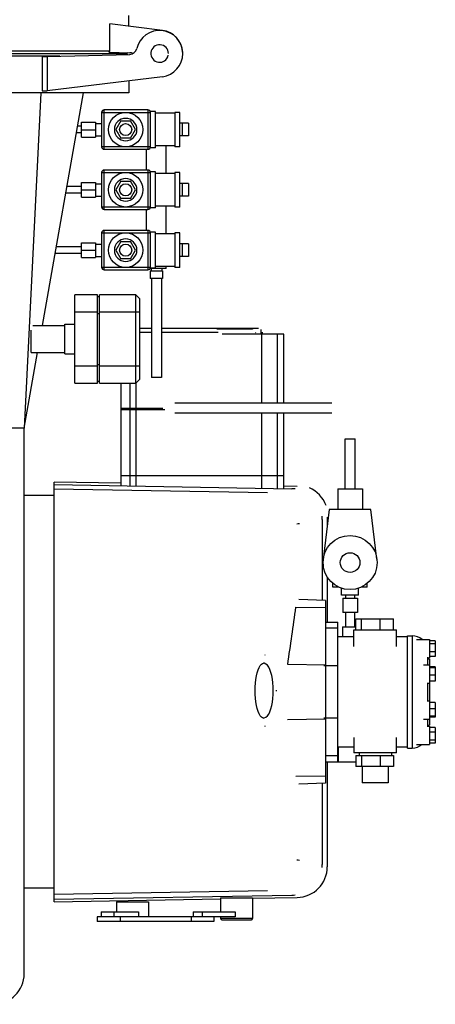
# Model space of a CAD drawing. Header units: millimetres. Extents: x 226749 to 325316, y -44191 to 40236.
# Tile 90 of 164: x 290295 to 290632, y 10524 to 11325. Entities that reach past the tile are written whole.
import ezdxf

# ---------------------------------------------------------------- set-up
doc = ezdxf.new("R2010")
doc.units = ezdxf.units.MM
doc.header["$LTSCALE"] = 100

msp = doc.modelspace()

# ---------------------------------------------------------------- linework, layer by layer
at = {"color": 7, "linetype": 'Continuous'}
for p, q in [((290383.43, 11319.22), (290383.43, 11327.9)), ((290410.61, 11315.85), (290367.94, 11321.14)), ((290367.94, 11298.9), (290367.94, 11321.14)), ((290055.43, 11296.9), (290381.43, 11296.9)), ((290367.94, 11298.9), (290068.92, 11298.9)), ((290317.02, 11294.63), (290384.17, 11296.34)), ((290367.05, 11298.09), (290367.94, 11298.9)), ((290367.05, 11298.09), (290384.17, 11297.66)), ((290381.43, 11296.9), (290382.24, 11297.71)), ((290381.43, 11296.9), (290382.04, 11296.29)), ((290327.34, 11294.9), (290109.53, 11294.9)), ((290313.03, 11294.63), (290312.97, 11266.55)), ((290313.03, 11294.63), (290317.02, 11294.63)), ((290317.02, 11294.63), (290317.02, 11266.55)), ((290410.61, 11278.15), (290317.02, 11266.55)), ((290383.43, 11274.78), (290383.43, 11265.1)), ((290383.43, 11265.1), (290053.43, 11265.1)), ((290312.97, 11266.55), (290317.02, 11266.55)), ((290313.09, 11075.85), (290346.52, 11265.1)), ((290361.28, 11249.16), (290361.28, 11221.16)), ((290398.92, 11251.16), (290363.28, 11251.16)), ((290405.08, 11249.86), (290400.78, 11249.86)), ((290400.92, 11221.16), (290400.92, 11249.16)), ((290405.08, 11220.46), (290405.08, 11249.86)), ((290420.78, 11248.43), (290405.08, 11248.43)), ((290424.78, 11249.16), (290420.78, 11249.16)), ((290420.78, 11249.16), (290420.78, 11221.16)), ((290424.78, 11221.16), (290424.78, 11249.16)), ((290344.85, 11241.08), (290356.32, 11241.08)), ((290344.85, 11229.08), (290344.85, 11241.08)), ((290356.32, 11241.08), (290356.32, 11229.08)), ((290356.32, 11240.08), (290361.28, 11240.08)), ((290376.74, 11242.16), (290372.7, 11235.16)), ((290376.74, 11242.16), (290384.82, 11242.16)), ((290388.86, 11235.16), (290384.82, 11242.16)), ((290431.78, 11240.31), (290424.77, 11240.31)), ((290431.78, 11240.31), (290431.78, 11230)), ((290344.85, 11232.48), (290340.76, 11232.48)), ((290344.85, 11237.83), (290341.7, 11237.83)), ((290344.85, 11235.08), (290356.32, 11235.08)), ((290372.7, 11235.16), (290376.74, 11228.16)), ((290384.82, 11228.16), (290388.86, 11235.16)), ((290344.85, 11229.08), (290356.32, 11229.08)), ((290356.32, 11230.08), (290361.28, 11230.08)), ((290384.82, 11228.16), (290376.74, 11228.16)), ((290431.78, 11230), (290424.77, 11230)), ((290363.28, 11219.16), (290398.92, 11219.16)), ((290397.78, 11202.23), (290397.78, 11219.16)), ((290405.08, 11220.46), (290400.78, 11220.46)), ((290420.78, 11221.89), (290405.08, 11221.89)), ((290413.78, 11199.5), (290413.78, 11221.89)), ((290424.78, 11221.16), (290420.78, 11221.16)), ((290361.28, 11200.23), (290361.28, 11172.23)), ((290398.92, 11202.23), (290363.28, 11202.23)), ((290405.08, 11200.93), (290400.78, 11200.93)), ((290400.92, 11172.23), (290400.92, 11200.23)), ((290405.08, 11171.53), (290405.08, 11200.93)), ((290420.78, 11199.5), (290405.08, 11199.5)), ((290424.78, 11200.23), (290420.78, 11200.23)), ((290420.78, 11200.23), (290420.78, 11172.23)), ((290424.78, 11172.23), (290424.78, 11200.23)), ((290344.85, 11192.16), (290356.32, 11192.16)), ((290344.85, 11180.16), (290344.85, 11192.16)), ((290356.32, 11192.16), (290356.32, 11180.16)), ((290376.74, 11193.23), (290372.7, 11186.23)), ((290376.74, 11193.23), (290384.82, 11193.23)), ((290388.86, 11186.23), (290384.82, 11193.23)), ((290431.78, 11191.39), (290424.77, 11191.39)), ((290431.78, 11191.39), (290431.78, 11181.07)), ((290344.85, 11183.48), (290332.1, 11183.48)), ((290344.85, 11188.83), (290333.05, 11188.83)), ((290344.85, 11186.16), (290356.32, 11186.16)), ((290356.32, 11191.16), (290361.28, 11191.16)), ((290372.7, 11186.23), (290376.74, 11179.23)), ((290384.82, 11179.23), (290388.86, 11186.23)), ((290344.85, 11180.16), (290356.32, 11180.16)), ((290356.32, 11181.16), (290361.28, 11181.16)), ((290384.82, 11179.23), (290376.74, 11179.23)), ((290431.78, 11181.07), (290424.77, 11181.07)), ((290363.28, 11170.23), (290398.92, 11170.23)), ((290397.78, 11153.16), (290397.78, 11170.23)), ((290405.08, 11171.53), (290400.78, 11171.53)), ((290420.78, 11172.96), (290405.08, 11172.96)), ((290413.78, 11150.43), (290413.78, 11172.96)), ((290424.78, 11172.23), (290420.78, 11172.23)), ((290398.92, 11153.16), (290363.28, 11153.16)), ((290405.08, 11151.86), (290400.78, 11151.86)), ((290405.08, 11122.46), (290405.08, 11151.86)), ((290361.28, 11151.16), (290361.28, 11123.16)), ((290376.74, 11144.16), (290372.7, 11137.16)), ((290376.74, 11144.16), (290384.82, 11144.16)), ((290388.86, 11137.16), (290384.82, 11144.16)), ((290400.92, 11123.16), (290400.92, 11151.16)), ((290420.78, 11150.43), (290405.08, 11150.43)), ((290424.78, 11151.16), (290420.78, 11151.16)), ((290420.78, 11151.16), (290420.78, 11123.16)), ((290424.78, 11123.16), (290424.78, 11151.16)), ((290344.85, 11139.76), (290324.38, 11139.76)), ((290344.85, 11143.08), (290356.32, 11143.08)), ((290344.85, 11131.08), (290344.85, 11143.08)), ((290344.85, 11137.08), (290356.32, 11137.08)), ((290356.32, 11143.08), (290356.32, 11131.08)), ((290356.32, 11142.08), (290361.28, 11142.08)), ((290372.7, 11137.16), (290376.74, 11130.16)), ((290384.82, 11130.16), (290388.86, 11137.16)), ((290431.78, 11142.31), (290424.77, 11142.31)), ((290431.78, 11142.31), (290431.78, 11132)), ((290344.85, 11134.41), (290323.43, 11134.41)), ((290344.85, 11131.08), (290356.32, 11131.08)), ((290356.32, 11132.08), (290361.28, 11132.08)), ((290384.82, 11130.16), (290376.74, 11130.16)), ((290431.78, 11132), (290424.77, 11132)), ((290363.28, 11121.16), (290398.92, 11121.16)), ((290413.78, 11122.16), (290400.63, 11122.16)), ((290400.71, 11120.33), (290410.85, 11120.33)), ((290400.71, 11120.33), (290400.71, 11114.19)), ((290405.08, 11122.46), (290400.78, 11122.46)), ((290401.46, 11122.16), (290401.46, 11120.33)), ((290420.78, 11123.89), (290405.08, 11123.89)), ((290410.1, 11122.16), (290410.1, 11120.33)), ((290410.85, 11120.33), (290410.85, 11114.19)), ((290413.78, 11122.16), (290413.78, 11123.89)), ((290424.78, 11123.16), (290420.78, 11123.16)), ((290410.85, 11114.19), (290400.71, 11114.19)), ((290401.78, 11114.19), (290401.78, 11033.69)), ((290409.78, 11114.19), (290409.78, 11033.69)), ((290357.91, 11100.88), (290339.41, 11100.88)), ((290339.41, 11028.88), (290339.41, 11100.88)), ((290357.91, 11028.88), (290357.91, 11100.88)), ((290359.51, 11099.08), (290357.91, 11099.08)), ((290389.11, 11100.88), (290359.51, 11100.88)), ((290359.51, 11028.88), (290359.51, 11100.88)), ((290392.11, 11097.88), (290389.11, 11100.88)), ((290389.11, 11028.88), (290389.11, 11100.88)), ((290392.11, 11097.88), (290392.11, 11031.88)), ((290303.91, 11053.91), (290303.91, 11072.08)), ((290305.35, 11075.85), (290331.41, 11075.85)), ((290331.41, 11076.95), (290339.41, 11076.95)), ((290331.41, 11052.82), (290331.41, 11076.95)), ((290392.11, 11073.6), (290401.78, 11073.6)), ((290409.78, 11073.6), (290488.66, 11073.6)), ((290455.41, 11072.72), (290455.47, 11072.9)), ((290483.87, 11073.6), (290483.87, 11072.9)), ((290509.21, 11068.9), (290459.34, 11068.9)), ((290491.14, 11068.9), (290491.14, 11012.69)), ((290491.77, 11070.6), (290491.77, 11068.9)), ((290509.21, 11012.69), (290509.21, 11068.9)), ((290298.33, 10992.31), (290309.21, 11053.91)), ((290303.91, 11053.91), (290331.41, 11053.91)), ((290331.41, 11052.82), (290339.41, 11052.82)), ((290392.11, 11031.88), (290389.11, 11028.88)), ((290339.41, 11028.88), (290357.91, 11028.88)), ((290357.91, 11030.68), (290359.51, 11030.68)), ((290359.51, 11028.88), (290389.11, 11028.88)), ((290376.98, 11028.88), (290376.98, 10945.62)), ((290389.31, 10945.4), (290389.31, 11029.09)), ((290376.98, 11008.8), (290410.91, 11008.8)), ((290376.98, 11007.51), (290412.52, 11007.51)), ((290548.27, 11012.69), (290420.76, 11012.69)), ((290548.27, 11004.69), (290420.76, 11004.69)), ((290491.14, 11004.69), (290491.14, 10943.63)), ((290509.21, 10943.31), (290509.21, 11004.69)), ((290298.33, 10992.31), (290138.53, 10992.31)), ((290298.33, 10549), (290298.33, 10992.31)), ((290559.25, 10943.19), (290559.25, 10983.69)), ((290567.25, 10943.19), (290567.25, 10983.69)), ((290509.21, 10953.6), (290376.98, 10953.6)), ((290376.98, 10947.62), (290322.68, 10948.57)), ((290322.68, 10607.44), (290322.68, 10948.57)), ((290322.68, 10946.57), (290515.97, 10943.19)), ((290520.13, 10945.12), (290509.21, 10945.31)), ((290553.17, 10943.19), (290573.17, 10943.19)), ((290553.17, 10943.19), (290553.17, 10926.19)), ((290573.17, 10943.19), (290573.17, 10926.19)), ((290322.68, 10937.65), (290298.33, 10937.65)), ((290496.02, 10939.74), (290322.68, 10942.77)), ((290546.17, 10926.19), (290541.01, 10883.19)), ((290544.68, 10920.13), (290544.68, 10913.76)), ((290580.17, 10926.19), (290546.17, 10926.19)), ((290585, 10885.96), (290580.17, 10926.19)), ((290540.57, 10918.26), (290540.57, 10852.42)), ((290541.01, 10883.19), (290541.31, 10880.72)), ((290544.68, 10871.29), (290544.68, 10834.82)), ((290549.17, 10863.19), (290549.17, 10866.22)), ((290554.03, 10863.19), (290549.17, 10863.19)), ((290577.17, 10863.19), (290572.29, 10863.19)), ((290577.17, 10863.19), (290577.17, 10866.24)), ((290556.2, 10862.19), (290556.67, 10862.19)), ((290556.2, 10856.69), (290556.2, 10862.19)), ((290570.14, 10856.69), (290556.2, 10856.69)), ((290559.45, 10856.69), (290559.45, 10854.16)), ((290566.89, 10856.69), (290566.89, 10854.16)), ((290569.73, 10862.19), (290570.14, 10862.19)), ((290570.14, 10856.69), (290570.14, 10862.19)), ((290543.22, 10852.33), (290521.65, 10853.08)), ((290543.22, 10852.33), (290543.22, 10703.71)), ((290557.17, 10854.16), (290569.17, 10854.16)), ((290557.17, 10854.16), (290557.17, 10842.66)), ((290569.17, 10854.16), (290569.17, 10842.66)), ((290569.17, 10842.66), (290557.17, 10842.66)), ((290559.45, 10842.66), (290559.45, 10830.79)), ((290566.89, 10842.66), (290566.89, 10830.79)), ((290567.95, 10837.47), (290598.35, 10837.47)), ((290567.95, 10828.47), (290567.95, 10837.47)), ((290572.56, 10828.47), (290572.56, 10837.47)), ((290587.75, 10828.47), (290587.75, 10837.47)), ((290598.35, 10828.47), (290598.35, 10837.47)), ((290556.93, 10830.79), (290567.95, 10830.79)), ((290556.93, 10830.79), (290556.93, 10822.82)), ((290609.83, 10823.6), (290613.61, 10823.6)), ((290609.83, 10732.34), (290609.83, 10823.6)), ((290617.23, 10820.64), (290627.81, 10820.64)), ((290627.81, 10820.64), (290627.81, 10805.7)), ((290632.43, 10819.53), (290627.81, 10819.53)), ((290632.43, 10817.01), (290627.81, 10817.01)), ((290632.43, 10819.53), (290632.43, 10806.81)), ((290632.43, 10810.65), (290627.81, 10810.65)), ((290492.72, 10801.33), (290492.7, 10801.33)), ((290543.22, 10799.84), (290512.45, 10800.39)), ((290622.86, 10800.02), (290627.81, 10800.02)), ((290626.11, 10806.21), (290626.11, 10800.02)), ((290626.11, 10805.69), (290627.81, 10805.69)), ((290626.11, 10804.97), (290627.81, 10804.97)), ((290632.43, 10806.81), (290627.81, 10806.81)), ((290627.81, 10804.97), (290627.81, 10800.03)), ((290627.81, 10800.02), (290627.81, 10750.97)), ((290632.43, 10798.5), (290627.81, 10798.5)), ((290632.43, 10797.59), (290627.81, 10797.59)), ((290632.43, 10791.64), (290627.81, 10791.64)), ((290632.43, 10798.5), (290632.43, 10786.6)), ((290625.8, 10785.08), (290627.81, 10785.08)), ((290626.11, 10785.08), (290626.11, 10770.86)), ((290632.43, 10786.6), (290627.81, 10786.6)), ((290625.78, 10770.86), (290627.81, 10770.86)), ((290632.43, 10769.34), (290627.81, 10769.34)), ((290632.43, 10769.28), (290627.81, 10769.28)), ((290632.43, 10769.34), (290632.43, 10757.44)), ((290632.43, 10764.16), (290627.81, 10764.16)), ((290492.7, 10756.72), (290492.72, 10756.72)), ((290622.86, 10755.91), (290627.81, 10755.91)), ((290626.11, 10755.91), (290626.11, 10749.72)), ((290626.11, 10750.97), (290627.81, 10750.97)), ((290632.43, 10758.26), (290627.81, 10758.26)), ((290632.43, 10757.49), (290627.81, 10757.49)), ((290632.43, 10757.44), (290627.81, 10757.44)), ((290626.11, 10750.24), (290627.81, 10750.24)), ((290627.81, 10750.24), (290627.81, 10735.3)), ((290632.43, 10749.13), (290627.81, 10749.13)), ((290632.43, 10749.11), (290627.81, 10749.11)), ((290632.43, 10745.16), (290627.81, 10745.16)), ((290632.43, 10749.13), (290632.43, 10736.41)), ((290617.23, 10735.3), (290627.81, 10735.3)), ((290632.43, 10738.81), (290627.81, 10738.81)), ((290632.43, 10736.42), (290627.81, 10736.42)), ((290632.43, 10736.41), (290627.81, 10736.41)), ((290553.54, 10733.12), (290553.54, 10720.94)), ((290570.44, 10728.47), (290570.44, 10726.23)), ((290596.71, 10728.47), (290596.71, 10726.23)), ((290609.83, 10732.34), (290613.61, 10732.34)), ((290544.68, 10721.12), (290544.68, 10635.86)), ((290567.95, 10720.94), (290553.54, 10720.94)), ((290567.95, 10726.23), (290598.35, 10726.23)), ((290567.95, 10726.23), (290567.95, 10717.23)), ((290572.56, 10726.23), (290572.56, 10717.23)), ((290587.75, 10726.23), (290587.75, 10717.23)), ((290598.35, 10726.23), (290598.35, 10717.23)), ((290598.35, 10717.23), (290567.95, 10717.23)), ((290573.11, 10717.23), (290573.11, 10703.97)), ((290594.03, 10717.23), (290594.03, 10703.97)), ((290543.22, 10703.71), (290521.65, 10702.96)), ((290540.57, 10703.62), (290540.57, 10637.75)), ((290594.03, 10703.97), (290573.12, 10703.97)), ((290322.68, 10618.35), (290298.33, 10618.35)), ((290496.02, 10616.26), (290322.68, 10613.23)), ((290322.68, 10609.43), (290515.97, 10612.81)), ((290322.68, 10607.44), (290457.99, 10609.8)), ((290373.25, 10607.44), (290399.25, 10607.44)), ((290373.25, 10607.44), (290373.25, 10599.22)), ((290399.25, 10607.44), (290399.25, 10595.22)), ((290457.99, 10610.44), (290483.99, 10610.44)), ((290457.99, 10610.44), (290457.99, 10599.22)), ((290483.99, 10610.25), (290520.13, 10610.88)), ((290483.99, 10610.44), (290483.99, 10593.77)), ((290360.91, 10599.22), (290391.14, 10599.22)), ((290360.91, 10599.22), (290360.91, 10595.22)), ((290371.44, 10595.22), (290371.44, 10599.22)), ((290391.14, 10599.22), (290391.14, 10595.22)), ((290435.77, 10599.22), (290469.8, 10599.22)), ((290435.77, 10599.22), (290435.77, 10595.22)), ((290443.36, 10595.22), (290443.36, 10599.22)), ((290469.8, 10599.22), (290469.8, 10595.22)), ((290469.8, 10595.22), (290357.58, 10595.22)), ((290357.58, 10595.22), (290357.58, 10591.22)), ((290452.48, 10591.22), (290357.58, 10591.22)), ((290376.5, 10591.22), (290376.5, 10595.22)), ((290434.1, 10595.22), (290434.1, 10591.22)), ((290452.48, 10595.22), (290452.48, 10591.22)), ((290457.99, 10595.22), (290457.99, 10593.77)), ((290458.99, 10592.77), (290482.99, 10592.77))]:
    msp.add_line(p, q, dxfattribs=at)
at = {"color": 9, "linetype": 'Continuous'}
for p, q in [((290311.9, 11265.1), (290298.33, 10992.31)), ((290361.28, 11249.16), (290400.92, 11249.16)), ((290363.28, 11219.16), (290363.28, 11251.16)), ((290398.92, 11251.16), (290398.92, 11219.16)), ((290426.89, 11230), (290426.89, 11240.31)), ((290400.92, 11221.16), (290361.28, 11221.16)), ((290361.28, 11200.23), (290400.92, 11200.23)), ((290363.28, 11170.23), (290363.28, 11202.23)), ((290398.92, 11202.23), (290398.92, 11170.23)), ((290426.89, 11181.07), (290426.89, 11191.39)), ((290400.92, 11172.23), (290361.28, 11172.23)), ((290363.28, 11121.16), (290363.28, 11153.16)), ((290398.92, 11153.16), (290398.92, 11121.16)), ((290361.28, 11151.16), (290400.92, 11151.16)), ((290426.89, 11132), (290426.89, 11142.31)), ((290400.92, 11123.16), (290361.28, 11123.16)), ((290339.41, 11086.88), (290357.91, 11086.88)), ((290357.91, 11085.78), (290359.51, 11085.78)), ((290359.51, 11086.88), (290392.11, 11086.88)), ((290483.87, 11072.9), (290455.47, 11072.9)), ((290491, 11068.9), (290491, 11072.51)), ((290392.11, 11070.6), (290401.78, 11070.6)), ((290409.78, 11070.6), (290455.86, 11070.6)), ((290504.14, 11012.69), (290504.14, 11068.9)), ((290357.91, 11042.88), (290339.41, 11042.88)), ((290359.51, 11043.98), (290357.91, 11043.98)), ((290392.11, 11042.88), (290359.51, 11042.88)), ((290409.78, 11033.69), (290401.78, 11033.69)), ((290384.31, 11028.88), (290384.31, 10945.49)), ((290504.14, 10943.4), (290504.14, 11004.69)), ((290559.25, 10983.69), (290567.25, 10983.69)), ((290496.04, 10939.74), (290496.02, 10939.74)), ((290519.19, 10846.93), (290543.22, 10846.51)), ((290543.22, 10830.04), (290553.17, 10830.04)), ((290566.34, 10814.93), (290566.34, 10828.47)), ((290613.61, 10823.6), (290613.61, 10732.34)), ((290512.41, 10755.5), (290543.22, 10756.04)), ((290566.34, 10741), (290566.34, 10728.47)), ((290553.17, 10725.89), (290543.22, 10725.89)), ((290543.22, 10709.51), (290519.19, 10709.09)), ((290496.02, 10616.26), (290496.04, 10616.26)), ((290483.99, 10593.77), (290457.99, 10593.77))]:
    msp.add_line(p, q, dxfattribs=at)
at = {"color": 6, "linetype": 'Continuous'}
for p, q in [((290543.22, 10834.82), (290553.17, 10834.82)), ((290553.17, 10721.12), (290553.17, 10834.82)), ((290566.34, 10828.47), (290600.8, 10828.47)), ((290600.8, 10814.93), (290600.8, 10828.47)), ((290566.34, 10822.82), (290553.17, 10822.82)), ((290609.83, 10822.82), (290600.8, 10822.82)), ((290566.34, 10814.93), (290566.34, 10814.97)), ((290553.17, 10799.07), (290541.87, 10799.07)), ((290541.87, 10756.87), (290553.17, 10756.87)), ((290566.34, 10740.97), (290566.34, 10741)), ((290600.8, 10728.47), (290600.8, 10741.01)), ((290566.34, 10733.12), (290553.17, 10733.12)), ((290600.8, 10728.47), (290566.34, 10728.47)), ((290609.83, 10733.12), (290600.8, 10733.12)), ((290543.22, 10721.12), (290553.17, 10721.12))]:
    msp.add_line(p, q, dxfattribs=at)
at = {"color": 7, "linetype": 'Continuous'}
for points in [[(290485.99, 10779.03), (290486.06, 10782.04), (290486.27, 10785.18), (290486.62, 10788.2), (290487.12, 10791.04), (290487.73, 10793.63), (290488.45, 10795.91), (290489.28, 10797.86), (290490.18, 10799.43), (290491.09, 10800.53), (290491.9, 10801.12), (290492.68, 10801.32)], [(290500.79, 10779.03), (290500.72, 10782.12), (290500.48, 10785.31), (290500.08, 10788.36), (290499.54, 10791.23), (290498.84, 10793.85), (290498, 10796.18), (290497.03, 10798.13), (290495.96, 10799.62), (290494.76, 10800.67), (290493.41, 10801.25), (290492.72, 10801.32)], [(290492.68, 10756.73), (290491.9, 10756.93), (290491.09, 10757.52), (290490.18, 10758.62), (290489.28, 10760.19), (290488.46, 10762.14), (290487.73, 10764.42), (290487.12, 10767.01), (290486.63, 10769.84), (290486.27, 10772.86), (290486.06, 10775.99), (290485.99, 10779.03)], [(290492.72, 10756.73), (290493.42, 10756.8), (290494.76, 10757.38), (290495.96, 10758.43), (290497.03, 10759.92), (290498, 10761.86), (290498.84, 10764.19), (290499.53, 10766.82), (290500.08, 10769.68), (290500.48, 10772.74), (290500.72, 10775.92), (290500.79, 10779.03)]]:
    msp.add_lwpolyline(points, dxfattribs=at)
for centre, radius in [((290380.78, 11235.16), 14), ((290380.78, 11235.16), 4.9), ((290380.78, 11186.23), 14), ((290380.78, 11186.23), 4.9), ((290380.78, 11137.16), 14), ((290380.78, 11137.16), 4.9), ((290563.17, 10883.19), 22), ((290563.17, 10883.19), 8)]:
    msp.add_circle(centre, radius, dxfattribs=at)
for centre, radius, start, end in [((290408.29, 11296.89), 18.88, 277.07038, 167.25287), ((290408.29, 11297.11), 18.88, 2.75952, 82.92962), ((290408.43, 11297), 7.12, 0, 348.25857), ((290383.96, 11302.4), 6.06, 271.96158, 347.25287), ((290383.96, 11291.61), 6.06, 63.19953, 88.03842), ((290363.28, 11249.16), 2, 90, 180), ((290398.92, 11249.16), 2, 0, 90), ((290380.78, 11235.16), 9.15, 0, 359.88403), ((290363.28, 11221.16), 2, 180, 270), ((290398.92, 11221.16), 2, 270, 0), ((290363.28, 11200.23), 2, 90, 180), ((290398.92, 11200.23), 2, 0, 90), ((290380.78, 11186.23), 9.15, 0, 359.88403), ((290363.28, 11172.23), 2, 180, 270), ((290398.92, 11172.23), 2, 270, 0), ((290363.28, 11151.16), 2, 90, 180), ((290398.92, 11151.16), 2, 0, 90), ((290380.78, 11137.16), 9.15, 0, 359.88403), ((290363.28, 11123.16), 2, 180, 270), ((290398.92, 11123.16), 2, 270, 0), ((290392.31, 11070.6), 3, 90, 94.0764), ((290488.51, 11070.23), 3.38, 42.49172, 47.59374), ((290490.61, 11076.43), 7.63, 236.41921, 238.79612), ((290515.52, 10918.08), 25.12, 83.22831, 88.99082), ((290520.17, 10920.99), 25, 19.80786, 66.65662), ((290515.77, 10918.25), 24.8, 0.00951, 5.8122), ((287816.97, 11214.39), 2727.09, 351.2681, 352.25615), ((290613.61, 10811.1), 12.5, 49.97595, 90), ((290494.27, 10804.53), 3.27, 95.32279, 98.46826), ((290494.26, 10804.61), 3.19, 90.00868, 95.32789), ((290406.88, 10779.03), 96.45, 359.77298, 0.23996), ((290494.27, 10753.52), 3.27, 261.54399, 264.72614), ((290494.26, 10753.44), 3.19, 264.72139, 269.99147), ((290613.61, 10744.84), 12.5, 270, 310.02405), ((290519.7, 10635.86), 24.98, 270.99238, 0.00808), ((290515.79, 10637.75), 24.78, 354.1833, 359.98792), ((290515.52, 10637.92), 25.11, 271.00953, 276.77133), ((290458.99, 10593.77), 1, 180, 270), ((290482.99, 10593.77), 1, 270, 0), ((290273.33, 10549), 25, 270, 0)]:
    msp.add_arc(centre, radius, start, end, dxfattribs=at)
at = {"color": 9, "linetype": 'Continuous'}
for centre, radius, start, end in [((290479.69, 11265.29), 352.83, 276.55473, 276.88626), ((290479.7, 10290.77), 352.78, 83.11381, 83.44496)]:
    msp.add_arc(centre, radius, start, end, dxfattribs=at)

doc.saveas('drawing.dxf')
